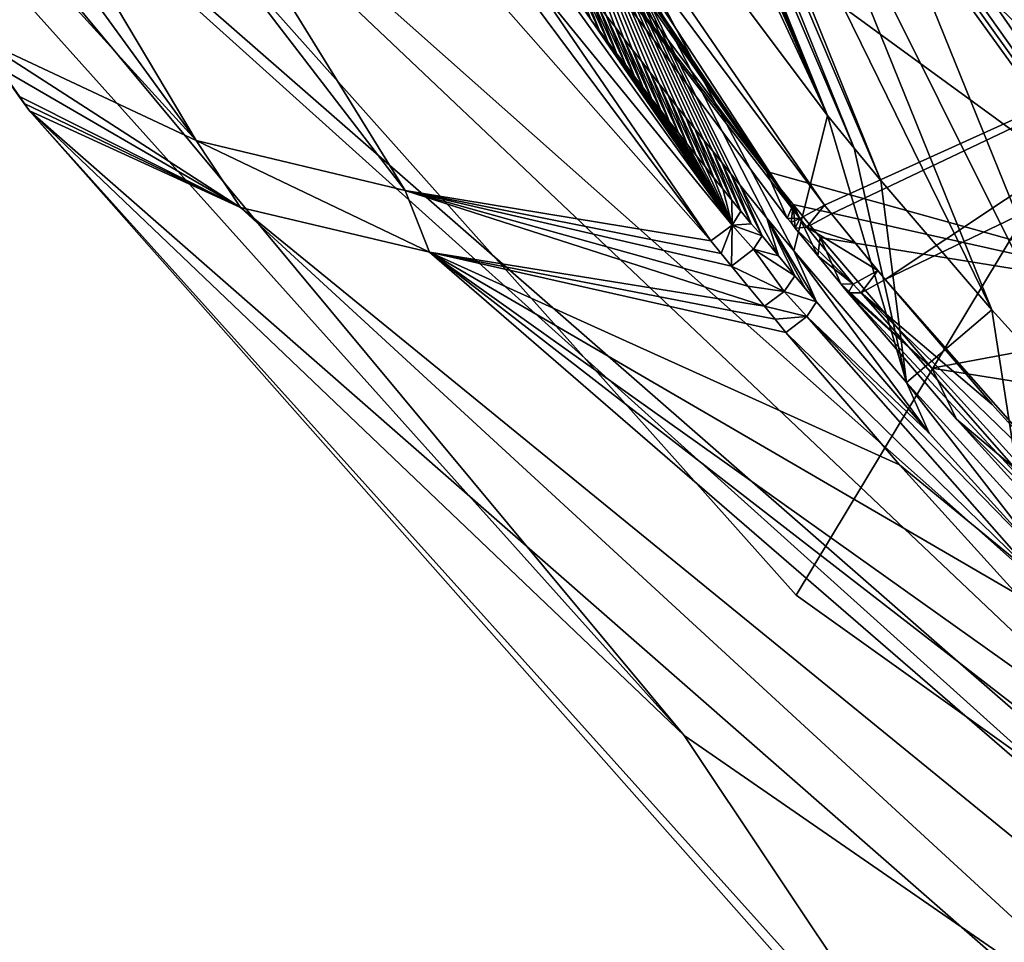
# Model space of a CAD drawing. Header units: millimetres. Extents: x -147 to 294, y -82 to 275.
# Tile 193 of 256: x 184.76 to 190.22, y 168.47 to 173.59. Entities that reach past the tile are written whole.
import ezdxf

# ---------------------------------------------------------------- set-up
doc = ezdxf.new("R2010")
doc.units = ezdxf.units.MM
doc.header["$LTSCALE"] = 67.506716
for name, color, linetype in [('1272', 7, 'CONTINUOUS'), ('1273', 7, 'CONTINUOUS'), ('1608', 7, 'CONTINUOUS'), ('1762', 7, 'CONTINUOUS'), ('1817', 7, 'CONTINUOUS'), ('1818', 7, 'CONTINUOUS'), ('1819', 7, 'CONTINUOUS'), ('1927', 7, 'CONTINUOUS'), ('1928', 7, 'CONTINUOUS'), ('2913', 7, 'CONTINUOUS'), ('2914', 7, 'CONTINUOUS'), ('2915', 7, 'CONTINUOUS'), ('2916', 7, 'CONTINUOUS'), ('2917', 7, 'CONTINUOUS'), ('2918', 7, 'CONTINUOUS'), ('3139', 7, 'CONTINUOUS'), ('507', 7, 'CONTINUOUS'), ('508', 7, 'CONTINUOUS'), ('509', 7, 'CONTINUOUS'), ('510', 7, 'CONTINUOUS'), ('522', 7, 'CONTINUOUS'), ('566', 7, 'CONTINUOUS'), ('567', 7, 'CONTINUOUS'), ('579', 7, 'CONTINUOUS'), ('580', 7, 'CONTINUOUS'), ('581', 7, 'CONTINUOUS'), ('582', 7, 'CONTINUOUS'), ('583', 7, 'CONTINUOUS'), ('587', 7, 'CONTINUOUS'), ('588', 7, 'CONTINUOUS'), ('593', 7, 'CONTINUOUS'), ('594', 7, 'CONTINUOUS'), ('752', 7, 'CONTINUOUS'), ('758', 7, 'CONTINUOUS'), ('833', 7, 'CONTINUOUS')]:
    doc.layers.add(name, color=color, linetype=linetype)

msp = doc.modelspace()

# ---------------------------------------------------------------- linework, layer by layer
at = {"layer": '1272', "linetype": 'CONTINUOUS'}
for points in [[(189.1783, 172.0258, -23.0355), (189.1253, 171.9439, -22.9201), (189.8032, 171.2971, -23.2766), (189.1783, 172.0258, -23.0355)], [(189.0099, 171.8561, -22.9452), (190.3979, 170.4996, -23.4008), (189.1253, 171.9439, -22.9201), (189.0099, 171.8561, -22.9452)], [(190.3979, 170.4996, -23.4008), (190.4486, 170.5858, -23.5153), (189.1253, 171.9439, -22.9201), (190.3979, 170.4996, -23.4008)], [(189.1253, 171.9439, -22.9201), (190.4486, 170.5858, -23.5153), (189.8032, 171.2971, -23.2766), (189.1253, 171.9439, -22.9201)], [(190.3979, 170.4996, -23.4008), (189.0099, 171.8561, -22.9452), (189.6396, 171.1207, -23.1889), (190.3979, 170.4996, -23.4008)], [(190.2876, 170.406, -23.429), (190.3979, 170.4996, -23.4008), (189.6396, 171.1207, -23.1889), (190.2876, 170.406, -23.429)]]:
    msp.add_3dface(points, dxfattribs=at)
at = {"layer": '1273', "linetype": 'CONTINUOUS'}
for points in [[(187.9287, 173.5912, -22.5285), (187.9767, 173.5278, -22.5487), (187.8207, 173.8673, -23.7181), (187.9287, 173.5912, -22.5285)], [(187.9767, 173.5278, -22.5487), (187.8688, 173.8036, -23.7383), (187.8207, 173.8673, -23.7181), (187.9767, 173.5278, -22.5487)], [(187.9767, 173.5278, -22.5487), (188.0248, 173.4645, -22.569), (187.8688, 173.8036, -23.7383), (187.9767, 173.5278, -22.5487)], [(188.0248, 173.4645, -22.569), (187.917, 173.74, -23.7585), (187.8688, 173.8036, -23.7383), (188.0248, 173.4645, -22.569)], [(188.0248, 173.4645, -22.569), (188.073, 173.4013, -22.5892), (187.917, 173.74, -23.7585), (188.0248, 173.4645, -22.569)], [(188.073, 173.4013, -22.5892), (187.9653, 173.6765, -23.7787), (187.917, 173.74, -23.7585), (188.073, 173.4013, -22.5892)], [(188.073, 173.4013, -22.5892), (188.1213, 173.3382, -22.6095), (187.9653, 173.6765, -23.7787), (188.073, 173.4013, -22.5892)], [(188.1213, 173.3382, -22.6095), (188.0138, 173.6131, -23.7989), (187.9653, 173.6765, -23.7787), (188.1213, 173.3382, -22.6095)], [(188.1213, 173.3382, -22.6095), (188.1698, 173.2752, -22.6297), (188.0138, 173.6131, -23.7989), (188.1213, 173.3382, -22.6095)], [(188.1698, 173.2752, -22.6297), (188.0623, 173.5498, -23.819), (188.0138, 173.6131, -23.7989), (188.1698, 173.2752, -22.6297)], [(188.1698, 173.2752, -22.6297), (188.2183, 173.2124, -22.6499), (188.0623, 173.5498, -23.819), (188.1698, 173.2752, -22.6297)], [(188.2183, 173.2124, -22.6499), (188.111, 173.4866, -23.8392), (188.0623, 173.5498, -23.819), (188.2183, 173.2124, -22.6499)], [(188.2183, 173.2124, -22.6499), (188.267, 173.1496, -22.6701), (188.111, 173.4866, -23.8392), (188.2183, 173.2124, -22.6499)], [(188.267, 173.1496, -22.6701), (188.1598, 173.4235, -23.8593), (188.111, 173.4866, -23.8392), (188.267, 173.1496, -22.6701)], [(188.267, 173.1496, -22.6701), (188.3158, 173.0869, -22.6903), (188.1598, 173.4235, -23.8593), (188.267, 173.1496, -22.6701)], [(188.3158, 173.0869, -22.6903), (188.2087, 173.3605, -23.8794), (188.1598, 173.4235, -23.8593), (188.3158, 173.0869, -22.6903)], [(188.3158, 173.0869, -22.6903), (188.3647, 173.0244, -22.7104), (188.2087, 173.3605, -23.8794), (188.3158, 173.0869, -22.6903)], [(188.3647, 173.0244, -22.7104), (188.2576, 173.2976, -23.8995), (188.2087, 173.3605, -23.8794), (188.3647, 173.0244, -22.7104)], [(188.3647, 173.0244, -22.7104), (188.4137, 172.962, -22.7306), (188.2576, 173.2976, -23.8995), (188.3647, 173.0244, -22.7104)], [(188.4137, 172.962, -22.7306), (188.3068, 173.2348, -23.9196), (188.2576, 173.2976, -23.8995), (188.4137, 172.962, -22.7306)], [(188.4137, 172.962, -22.7306), (188.4628, 172.8996, -22.7507), (188.3068, 173.2348, -23.9196), (188.4137, 172.962, -22.7306)], [(188.4628, 172.8996, -22.7507), (188.356, 173.1721, -23.9397), (188.3068, 173.2348, -23.9196), (188.4628, 172.8996, -22.7507)], [(188.4628, 172.8996, -22.7507), (188.512, 172.8374, -22.7709), (188.356, 173.1721, -23.9397), (188.4628, 172.8996, -22.7507)], [(188.512, 172.8374, -22.7709), (188.4053, 173.1095, -23.9598), (188.356, 173.1721, -23.9397), (188.512, 172.8374, -22.7709)], [(188.512, 172.8374, -22.7709), (188.5613, 172.7753, -22.791), (188.4053, 173.1095, -23.9598), (188.512, 172.8374, -22.7709)], [(188.5613, 172.7753, -22.791), (188.4547, 173.047, -23.9799), (188.4053, 173.1095, -23.9598), (188.5613, 172.7753, -22.791)], [(188.5613, 172.7753, -22.791), (188.6108, 172.7133, -22.8111), (188.4547, 173.047, -23.9799), (188.5613, 172.7753, -22.791)], [(188.6108, 172.7133, -22.8111), (188.5043, 172.9846, -23.9999), (188.4547, 173.047, -23.9799), (188.6108, 172.7133, -22.8111)], [(188.6108, 172.7133, -22.8111), (188.6604, 172.6514, -22.8312), (188.5043, 172.9846, -23.9999), (188.6108, 172.7133, -22.8111)], [(188.6604, 172.6514, -22.8312), (188.554, 172.9223, -24.02), (188.5043, 172.9846, -23.9999), (188.6604, 172.6514, -22.8312)], [(188.6604, 172.6514, -22.8312), (188.71, 172.5897, -22.8513), (188.554, 172.9223, -24.02), (188.6604, 172.6514, -22.8312)], [(188.71, 172.5897, -22.8513), (188.6037, 172.86, -24.04), (188.554, 172.9223, -24.02), (188.71, 172.5897, -22.8513)], [(188.71, 172.5897, -22.8513), (188.7598, 172.528, -22.8713), (188.6037, 172.86, -24.04), (188.71, 172.5897, -22.8513)], [(188.7598, 172.528, -22.8713), (188.6536, 172.7979, -24.06), (188.6037, 172.86, -24.04), (188.7598, 172.528, -22.8713)], [(188.7598, 172.528, -22.8713), (188.8165, 172.4582, -22.894), (188.6536, 172.7979, -24.06), (188.7598, 172.528, -22.8713)], [(188.8165, 172.4582, -22.894), (188.7036, 172.7359, -24.08), (188.6536, 172.7979, -24.06), (188.8165, 172.4582, -22.894)], [(188.8165, 172.4582, -22.894), (188.8772, 172.3916, -22.9162), (188.7036, 172.7359, -24.08), (188.8165, 172.4582, -22.894)], [(188.8772, 172.3916, -22.9162), (188.7537, 172.674, -24.1), (188.7036, 172.7359, -24.08), (188.8772, 172.3916, -22.9162)]]:
    msp.add_3dface(points, dxfattribs=at)
at = {"layer": '1608', "linetype": 'CONTINUOUS'}
for points in [[(192.0638, 174.1251, -24.0604), (192.6714, 173.4467, -24.2788), (188.4976, 179.3808, -29.5885), (192.0638, 174.1251, -24.0604)], [(188.4976, 179.3808, -29.5885), (192.6714, 173.4467, -24.2788), (192.1951, 174.62, -31.1095), (188.4976, 179.3808, -29.5885)]]:
    msp.add_3dface(points, dxfattribs=at)
at = {"layer": '1762', "linetype": 'CONTINUOUS'}
for points in [[(191.6161, 171.9921, -24.3565), (186.8992, 175.4303, -23.0426), (186.8927, 178.492, -22.3142), (191.6161, 171.9921, -24.3565)], [(188.9016, 172.7475, -23.8912), (186.8992, 175.4303, -23.0426), (191.6161, 171.9921, -24.3565), (188.9016, 172.7475, -23.8912)], [(189.0503, 172.5649, -23.9502), (188.9016, 172.7475, -23.8912), (191.6161, 171.9921, -24.3565), (189.0503, 172.5649, -23.9502)], [(189.2, 172.383, -24.0092), (189.0503, 172.5649, -23.9502), (191.6161, 171.9921, -24.3565), (189.2, 172.383, -24.0092)], [(189.8193, 171.6571, -24.247), (189.2, 172.383, -24.0092), (191.6161, 171.9921, -24.3565), (189.8193, 171.6571, -24.247)], [(191.0235, 171.4656, -24.4193), (189.8193, 171.6571, -24.247), (191.6161, 171.9921, -24.3565), (191.0235, 171.4656, -24.4193)], [(190.4594, 170.9488, -24.4827), (189.8193, 171.6571, -24.247), (191.0235, 171.4656, -24.4193), (190.4594, 170.9488, -24.4827)]]:
    msp.add_3dface(points, dxfattribs=at)
at = {"layer": '1817', "linetype": 'CONTINUOUS'}
for points in [[(186.8992, 175.4303, -23.0426), (188.9016, 172.7475, -23.8912), (187.0403, 175.1331, -21.9668), (186.8992, 175.4303, -23.0426)], [(188.9016, 172.7475, -23.8912), (189.0163, 172.489, -22.8034), (187.0403, 175.1331, -21.9668), (188.9016, 172.7475, -23.8912)]]:
    msp.add_3dface(points, dxfattribs=at)
at = {"layer": '1818', "linetype": 'CONTINUOUS'}
for points in [[(188.9016, 172.7475, -23.8912), (189.0503, 172.5649, -23.9502), (189.0163, 172.489, -22.8034), (188.9016, 172.7475, -23.8912)], [(189.0163, 172.489, -22.8034), (189.0503, 172.5649, -23.9502), (189.0393, 172.4652, -22.8104), (189.0163, 172.489, -22.8034)], [(189.0393, 172.4652, -22.8104), (189.0503, 172.5649, -23.9502), (189.0608, 172.4343, -22.8198), (189.0393, 172.4652, -22.8104)], [(189.0503, 172.5649, -23.9502), (189.2, 172.383, -24.0092), (189.1858, 172.2812, -22.8694), (189.0503, 172.5649, -23.9502)], [(189.0608, 172.4343, -22.8198), (189.0503, 172.5649, -23.9502), (189.1858, 172.2812, -22.8694), (189.0608, 172.4343, -22.8198)], [(189.2, 172.383, -24.0092), (189.315, 172.1244, -22.9203), (189.1858, 172.2812, -22.8694), (189.2, 172.383, -24.0092)]]:
    msp.add_3dface(points, dxfattribs=at)
at = {"layer": '1819', "linetype": 'CONTINUOUS'}
for points in [[(189.2, 172.383, -24.0092), (189.8193, 171.6571, -24.247), (189.315, 172.1244, -22.9203), (189.2, 172.383, -24.0092)], [(189.315, 172.1244, -22.9203), (189.8193, 171.6571, -24.247), (189.3352, 172.0997, -22.928), (189.315, 172.1244, -22.9203)], [(189.3352, 172.0997, -22.928), (189.8193, 171.6571, -24.247), (189.3556, 172.075, -22.9357), (189.3352, 172.0997, -22.928)], [(189.3556, 172.075, -22.9357), (189.8193, 171.6571, -24.247), (189.9552, 171.3742, -23.1652), (189.3556, 172.075, -22.9357)], [(189.8193, 171.6571, -24.247), (190.4594, 170.9488, -24.4827), (189.9552, 171.3742, -23.1652), (189.8193, 171.6571, -24.247)], [(190.4594, 170.9488, -24.4827), (190.5741, 170.69, -23.393), (189.9552, 171.3742, -23.1652), (190.4594, 170.9488, -24.4827)]]:
    msp.add_3dface(points, dxfattribs=at)
at = {"layer": '1927', "linetype": 'CONTINUOUS'}
for points in [[(185.4794, 178.0208, -20.8183), (185.327, 177.9681, -20.9246), (189.0863, 172.4874, -22.6221), (185.4794, 178.0208, -20.8183)], [(185.4794, 178.0208, -20.8183), (189.0863, 172.4874, -22.6221), (187.2453, 175.2116, -21.6715), (185.4794, 178.0208, -20.8183)], [(185.2544, 177.9716, -21.1041), (187.0403, 175.1331, -21.9668), (189.0863, 172.4874, -22.6221), (185.2544, 177.9716, -21.1041)], [(185.327, 177.9681, -20.9246), (185.2544, 177.9716, -21.1041), (189.0863, 172.4874, -22.6221), (185.327, 177.9681, -20.9246)], [(189.0863, 172.4874, -22.6221), (189.2233, 172.5621, -22.5086), (187.2453, 175.2116, -21.6715), (189.0863, 172.4874, -22.6221)], [(187.0403, 175.1331, -21.9668), (189.0163, 172.489, -22.8034), (189.0863, 172.4874, -22.6221), (187.0403, 175.1331, -21.9668)]]:
    msp.add_3dface(points, dxfattribs=at)
at = {"layer": '1928', "linetype": 'CONTINUOUS'}
for points in [[(189.2233, 172.5621, -22.5086), (185.4794, 178.0208, -20.8183), (187.2453, 175.2116, -21.6715), (189.2233, 172.5621, -22.5086)], [(185.4794, 178.0208, -20.8183), (189.2233, 172.5621, -22.5086), (192.2226, 173.9219, -21.6325), (185.4794, 178.0208, -20.8183)], [(192.2226, 173.9219, -21.6325), (189.2233, 172.5621, -22.5086), (189.2625, 172.5142, -22.524), (192.2226, 173.9219, -21.6325)]]:
    msp.add_3dface(points, dxfattribs=at)
at = {"layer": '2913', "linetype": 'CONTINUOUS'}
for points in [[(189.5606, 172.1501, -22.6419), (190.7709, 170.7734, -23.0954), (192.7769, 173.6956, -21.6682), (189.5606, 172.1501, -22.6419)], [(190.1536, 171.4563, -22.8687), (190.7709, 170.7734, -23.0954), (189.5606, 172.1501, -22.6419), (190.1536, 171.4563, -22.8687)]]:
    msp.add_3dface(points, dxfattribs=at)
at = {"layer": '2914', "linetype": 'CONTINUOUS'}
for points in [[(190.1536, 171.4563, -22.8687), (189.5606, 172.1501, -22.6419), (189.4264, 172.0748, -22.7537), (190.1536, 171.4563, -22.8687)], [(189.3556, 172.075, -22.9357), (189.9552, 171.3742, -23.1652), (190.6411, 170.6915, -23.2115), (189.3556, 172.075, -22.9357)], [(189.3556, 172.075, -22.9357), (190.6411, 170.6915, -23.2115), (189.4264, 172.0748, -22.7537), (189.3556, 172.075, -22.9357)], [(190.6411, 170.6915, -23.2115), (190.7709, 170.7734, -23.0954), (189.4264, 172.0748, -22.7537), (190.6411, 170.6915, -23.2115)], [(190.7709, 170.7734, -23.0954), (190.1536, 171.4563, -22.8687), (189.4264, 172.0748, -22.7537), (190.7709, 170.7734, -23.0954)], [(189.9552, 171.3742, -23.1652), (190.5741, 170.69, -23.393), (190.6411, 170.6915, -23.2115), (189.9552, 171.3742, -23.1652)]]:
    msp.add_3dface(points, dxfattribs=at)
at = {"layer": '2915', "linetype": 'CONTINUOUS'}
for points in [[(189.4264, 172.0748, -22.7537), (189.5201, 172.1989, -22.6261), (189.3831, 172.1229, -22.7416), (189.4264, 172.0748, -22.7537)], [(189.4264, 172.0748, -22.7537), (189.5606, 172.1501, -22.6419), (189.5201, 172.1989, -22.6261), (189.4264, 172.0748, -22.7537)], [(189.315, 172.1244, -22.9203), (189.3352, 172.0997, -22.928), (189.3556, 172.075, -22.9357), (189.315, 172.1244, -22.9203)], [(189.315, 172.1244, -22.9203), (189.3556, 172.075, -22.9357), (189.3831, 172.1229, -22.7416), (189.315, 172.1244, -22.9203)], [(189.3556, 172.075, -22.9357), (189.4264, 172.0748, -22.7537), (189.3831, 172.1229, -22.7416), (189.3556, 172.075, -22.9357)]]:
    msp.add_3dface(points, dxfattribs=at)
at = {"layer": '2916', "linetype": 'CONTINUOUS'}
for points in [[(192.2226, 173.9219, -21.6325), (189.2625, 172.5142, -22.524), (189.5606, 172.1501, -22.6419), (192.2226, 173.9219, -21.6325)], [(192.2226, 173.9219, -21.6325), (189.5606, 172.1501, -22.6419), (192.7769, 173.6956, -21.6682), (192.2226, 173.9219, -21.6325)], [(189.5606, 172.1501, -22.6419), (189.2625, 172.5142, -22.524), (189.3908, 172.3566, -22.575), (189.5606, 172.1501, -22.6419)], [(189.5201, 172.1989, -22.6261), (189.5606, 172.1501, -22.6419), (189.3908, 172.3566, -22.575), (189.5201, 172.1989, -22.6261)]]:
    msp.add_3dface(points, dxfattribs=at)
at = {"layer": '2917', "linetype": 'CONTINUOUS'}
for points in [[(189.3908, 172.3566, -22.575), (189.2625, 172.5142, -22.524), (189.1256, 172.4395, -22.6372), (189.3908, 172.3566, -22.575)], [(189.0608, 172.4343, -22.8198), (189.3831, 172.1229, -22.7416), (189.1256, 172.4395, -22.6372), (189.0608, 172.4343, -22.8198)], [(189.0608, 172.4343, -22.8198), (189.1858, 172.2812, -22.8694), (189.3831, 172.1229, -22.7416), (189.0608, 172.4343, -22.8198)], [(189.3831, 172.1229, -22.7416), (189.5201, 172.1989, -22.6261), (189.1256, 172.4395, -22.6372), (189.3831, 172.1229, -22.7416)], [(189.5201, 172.1989, -22.6261), (189.3908, 172.3566, -22.575), (189.1256, 172.4395, -22.6372), (189.5201, 172.1989, -22.6261)], [(189.1858, 172.2812, -22.8694), (189.315, 172.1244, -22.9203), (189.3831, 172.1229, -22.7416), (189.1858, 172.2812, -22.8694)]]:
    msp.add_3dface(points, dxfattribs=at)
at = {"layer": '2918', "linetype": 'CONTINUOUS'}
for points in [[(189.2233, 172.5621, -22.5086), (189.0863, 172.4874, -22.6221), (189.1256, 172.4395, -22.6372), (189.2233, 172.5621, -22.5086)], [(189.2625, 172.5142, -22.524), (189.2233, 172.5621, -22.5086), (189.1256, 172.4395, -22.6372), (189.2625, 172.5142, -22.524)], [(189.0163, 172.489, -22.8034), (189.0393, 172.4652, -22.8104), (189.0863, 172.4874, -22.6221), (189.0163, 172.489, -22.8034)], [(189.0393, 172.4652, -22.8104), (189.0608, 172.4343, -22.8198), (189.0863, 172.4874, -22.6221), (189.0393, 172.4652, -22.8104)], [(189.0863, 172.4874, -22.6221), (189.0608, 172.4343, -22.8198), (189.1256, 172.4395, -22.6372), (189.0863, 172.4874, -22.6221)]]:
    msp.add_3dface(points, dxfattribs=at)
at = {"layer": '3139', "linetype": 'CONTINUOUS'}
msp.add_3dface([(190.8406, 173.6347, -30.1679), (191.6161, 171.9921, -24.3565), (186.8927, 178.492, -22.3142), (190.8406, 173.6347, -30.1679)], dxfattribs=at)
at = {"layer": '507', "linetype": 'CONTINUOUS'}
for points in [[(182.4723, 178.4033, -22.9467), (181.308, 179.0163, -25.4344), (185.7391, 172.9207, -24.7498), (182.4723, 178.4033, -22.9467)], [(185.7391, 172.9207, -24.7498), (181.308, 179.0163, -25.4344), (182.8292, 176.1158, -26.2494), (185.7391, 172.9207, -24.7498)], [(183.5048, 178.1302, -21.8935), (182.4723, 178.4033, -22.9467), (186.8987, 172.6437, -23.7392), (183.5048, 178.1302, -21.8935)], [(186.8987, 172.6437, -23.7392), (182.4723, 178.4033, -22.9467), (185.7391, 172.9207, -24.7498), (186.8987, 172.6437, -23.7392)], [(184.8083, 177.9011, -21.0576), (183.5048, 178.1302, -21.8935), (188.5936, 172.3638, -22.7798), (184.8083, 177.9011, -21.0576)], [(188.5936, 172.3638, -22.7798), (183.5048, 178.1302, -21.8935), (186.8987, 172.6437, -23.7392), (188.5936, 172.3638, -22.7798)], [(184.8083, 177.9011, -21.0576), (188.5936, 172.3638, -22.7798), (186.621, 175.0124, -21.9372), (184.8083, 177.9011, -21.0576)], [(184.525, 173.4896, -26.9622), (185.7391, 172.9207, -24.7498), (182.8292, 176.1158, -26.2494), (184.525, 173.4896, -26.9622)]]:
    msp.add_3dface(points, dxfattribs=at)
at = {"layer": '508', "linetype": 'CONTINUOUS'}
for points in [[(185.7391, 172.9207, -24.7498), (184.525, 173.4896, -26.9622), (185.9853, 172.5476, -24.9135), (185.7391, 172.9207, -24.7498)], [(185.9853, 172.5476, -24.9135), (184.525, 173.4896, -26.9622), (184.6398, 173.3279, -27.0052), (185.9853, 172.5476, -24.9135)], [(184.7562, 173.1659, -27.0483), (185.9853, 172.5476, -24.9135), (184.6398, 173.3279, -27.0052), (184.7562, 173.1659, -27.0483)], [(184.7857, 173.1251, -27.0591), (185.9853, 172.5476, -24.9135), (184.7562, 173.1659, -27.0483), (184.7857, 173.1251, -27.0591)], [(184.8153, 173.0843, -27.07), (185.9853, 172.5476, -24.9135), (184.7857, 173.1251, -27.0591), (184.8153, 173.0843, -27.07)], [(186.8987, 172.6437, -23.7392), (185.7391, 172.9207, -24.7498), (187.0329, 172.3001, -23.9735), (186.8987, 172.6437, -23.7392)], [(187.0329, 172.3001, -23.9735), (185.7391, 172.9207, -24.7498), (185.9853, 172.5476, -24.9135), (187.0329, 172.3001, -23.9735)], [(188.5936, 172.3638, -22.7798), (186.8987, 172.6437, -23.7392), (188.6504, 172.2937, -22.8026), (188.5936, 172.3638, -22.7798)], [(188.6504, 172.2937, -22.8026), (186.8987, 172.6437, -23.7392), (188.7076, 172.2236, -22.8253), (188.6504, 172.2937, -22.8026)], [(188.7076, 172.2236, -22.8253), (186.8987, 172.6437, -23.7392), (188.7986, 172.1124, -22.8615), (188.7076, 172.2236, -22.8253)], [(188.7986, 172.1124, -22.8615), (186.8987, 172.6437, -23.7392), (188.8901, 172.0011, -22.8978), (188.7986, 172.1124, -22.8615)], [(188.8901, 172.0011, -22.8978), (186.8987, 172.6437, -23.7392), (187.0329, 172.3001, -23.9735), (188.8901, 172.0011, -22.8978)]]:
    msp.add_3dface(points, dxfattribs=at)
at = {"layer": '509', "linetype": 'CONTINUOUS'}
for points in [[(188.7598, 172.528, -22.8713), (188.7108, 172.4507, -22.7557), (188.8165, 172.4582, -22.894), (188.7598, 172.528, -22.8713)], [(188.5936, 172.3638, -22.7798), (188.6504, 172.2937, -22.8026), (188.7108, 172.4507, -22.7557), (188.5936, 172.3638, -22.7798)], [(188.6504, 172.2937, -22.8026), (188.7076, 172.2236, -22.8253), (188.7108, 172.4507, -22.7557), (188.6504, 172.2937, -22.8026)], [(188.7108, 172.4507, -22.7557), (188.7076, 172.2236, -22.8253), (188.8306, 172.3174, -22.8049), (188.7108, 172.4507, -22.7557)], [(188.8165, 172.4582, -22.894), (188.7108, 172.4507, -22.7557), (188.8772, 172.3916, -22.9162), (188.8165, 172.4582, -22.894)], [(188.8772, 172.3916, -22.9162), (188.7108, 172.4507, -22.7557), (188.8306, 172.3174, -22.8049), (188.8772, 172.3916, -22.9162)]]:
    msp.add_3dface(points, dxfattribs=at)
at = {"layer": '510', "linetype": 'CONTINUOUS'}
for points in [[(184.8758, 177.7841, -21.0925), (188.7108, 172.4507, -22.7557), (185.0014, 177.8563, -21.0739), (184.8758, 177.7841, -21.0925)], [(185.0014, 177.8563, -21.0739), (188.7108, 172.4507, -22.7557), (187.9287, 173.5912, -22.5285), (185.0014, 177.8563, -21.0739)], [(184.8758, 177.7841, -21.0925), (186.621, 175.0124, -21.9372), (188.7108, 172.4507, -22.7557), (184.8758, 177.7841, -21.0925)], [(186.621, 175.0124, -21.9372), (188.5936, 172.3638, -22.7798), (188.7108, 172.4507, -22.7557), (186.621, 175.0124, -21.9372)], [(187.9287, 173.5912, -22.5285), (188.7108, 172.4507, -22.7557), (187.9767, 173.5278, -22.5487), (187.9287, 173.5912, -22.5285)], [(187.9767, 173.5278, -22.5487), (188.7108, 172.4507, -22.7557), (188.0248, 173.4645, -22.569), (187.9767, 173.5278, -22.5487)], [(188.0248, 173.4645, -22.569), (188.7108, 172.4507, -22.7557), (188.073, 173.4013, -22.5892), (188.0248, 173.4645, -22.569)], [(188.073, 173.4013, -22.5892), (188.7108, 172.4507, -22.7557), (188.1213, 173.3382, -22.6095), (188.073, 173.4013, -22.5892)], [(188.1213, 173.3382, -22.6095), (188.7108, 172.4507, -22.7557), (188.1698, 173.2752, -22.6297), (188.1213, 173.3382, -22.6095)], [(188.1698, 173.2752, -22.6297), (188.7108, 172.4507, -22.7557), (188.2183, 173.2124, -22.6499), (188.1698, 173.2752, -22.6297)], [(188.2183, 173.2124, -22.6499), (188.7108, 172.4507, -22.7557), (188.267, 173.1496, -22.6701), (188.2183, 173.2124, -22.6499)], [(188.267, 173.1496, -22.6701), (188.7108, 172.4507, -22.7557), (188.3158, 173.0869, -22.6903), (188.267, 173.1496, -22.6701)], [(188.3158, 173.0869, -22.6903), (188.7108, 172.4507, -22.7557), (188.3647, 173.0244, -22.7104), (188.3158, 173.0869, -22.6903)], [(188.3647, 173.0244, -22.7104), (188.7108, 172.4507, -22.7557), (188.4137, 172.962, -22.7306), (188.3647, 173.0244, -22.7104)], [(188.4137, 172.962, -22.7306), (188.7108, 172.4507, -22.7557), (188.4628, 172.8996, -22.7507), (188.4137, 172.962, -22.7306)], [(188.4628, 172.8996, -22.7507), (188.7108, 172.4507, -22.7557), (188.512, 172.8374, -22.7709), (188.4628, 172.8996, -22.7507)], [(188.512, 172.8374, -22.7709), (188.7108, 172.4507, -22.7557), (188.5613, 172.7753, -22.791), (188.512, 172.8374, -22.7709)], [(188.5613, 172.7753, -22.791), (188.7108, 172.4507, -22.7557), (188.6108, 172.7133, -22.8111), (188.5613, 172.7753, -22.791)], [(188.6108, 172.7133, -22.8111), (188.7108, 172.4507, -22.7557), (188.6604, 172.6514, -22.8312), (188.6108, 172.7133, -22.8111)], [(188.6604, 172.6514, -22.8312), (188.7108, 172.4507, -22.7557), (188.71, 172.5897, -22.8513), (188.6604, 172.6514, -22.8312)], [(188.7108, 172.4507, -22.7557), (188.7598, 172.528, -22.8713), (188.71, 172.5897, -22.8513), (188.7108, 172.4507, -22.7557)]]:
    msp.add_3dface(points, dxfattribs=at)
at = {"layer": '522', "linetype": 'CONTINUOUS'}
for points in [[(189.2403, 173.0578, -24.06), (187.2474, 175.7149, -23.2186), (189.054, 172.3074, -24.2188), (189.2403, 173.0578, -24.06)], [(189.054, 172.3074, -24.2188), (187.2474, 175.7149, -23.2186), (188.9031, 172.49, -24.1595), (189.054, 172.3074, -24.2188)], [(188.9031, 172.49, -24.1595), (187.2474, 175.7149, -23.2186), (188.7537, 172.674, -24.1), (188.9031, 172.49, -24.1595)], [(188.7537, 172.674, -24.1), (187.2474, 175.7149, -23.2186), (188.7036, 172.7359, -24.08), (188.7537, 172.674, -24.1)], [(188.7036, 172.7359, -24.08), (187.2474, 175.7149, -23.2186), (188.6536, 172.7979, -24.06), (188.7036, 172.7359, -24.08)], [(188.6536, 172.7979, -24.06), (187.2474, 175.7149, -23.2186), (188.6037, 172.86, -24.04), (188.6536, 172.7979, -24.06)], [(188.6037, 172.86, -24.04), (187.2474, 175.7149, -23.2186), (188.554, 172.9223, -24.02), (188.6037, 172.86, -24.04)], [(188.554, 172.9223, -24.02), (187.2474, 175.7149, -23.2186), (188.5043, 172.9846, -23.9999), (188.554, 172.9223, -24.02)], [(188.5043, 172.9846, -23.9999), (187.2474, 175.7149, -23.2186), (188.4547, 173.047, -23.9799), (188.5043, 172.9846, -23.9999)], [(188.4547, 173.047, -23.9799), (187.2474, 175.7149, -23.2186), (188.4053, 173.1095, -23.9598), (188.4547, 173.047, -23.9799)], [(188.4053, 173.1095, -23.9598), (187.2474, 175.7149, -23.2186), (188.356, 173.1721, -23.9397), (188.4053, 173.1095, -23.9598)], [(188.356, 173.1721, -23.9397), (187.2474, 175.7149, -23.2186), (188.3068, 173.2348, -23.9196), (188.356, 173.1721, -23.9397)], [(188.3068, 173.2348, -23.9196), (187.2474, 175.7149, -23.2186), (188.2576, 173.2976, -23.8995), (188.3068, 173.2348, -23.9196)], [(188.2576, 173.2976, -23.8995), (187.2474, 175.7149, -23.2186), (188.2087, 173.3605, -23.8794), (188.2576, 173.2976, -23.8995)], [(188.2087, 173.3605, -23.8794), (187.2474, 175.7149, -23.2186), (188.1598, 173.4235, -23.8593), (188.2087, 173.3605, -23.8794)], [(188.1598, 173.4235, -23.8593), (187.2474, 175.7149, -23.2186), (188.111, 173.4866, -23.8392), (188.1598, 173.4235, -23.8593)], [(188.111, 173.4866, -23.8392), (187.2474, 175.7149, -23.2186), (188.0623, 173.5498, -23.819), (188.111, 173.4866, -23.8392)], [(188.0623, 173.5498, -23.819), (187.2474, 175.7149, -23.2186), (188.0138, 173.6131, -23.7989), (188.0623, 173.5498, -23.819)], [(189.6787, 171.5779, -24.458), (189.2403, 173.0578, -24.06), (189.054, 172.3074, -24.2188), (189.6787, 171.5779, -24.458)], [(189.3883, 172.8771, -24.1185), (189.2403, 173.0578, -24.06), (189.6787, 171.5779, -24.458), (189.3883, 172.8771, -24.1185)], [(189.5363, 172.6981, -24.1767), (189.3883, 172.8771, -24.1185), (189.6787, 171.5779, -24.458), (189.5363, 172.6981, -24.1767)], [(190.1513, 171.9802, -24.4121), (189.5363, 172.6981, -24.1767), (189.6787, 171.5779, -24.458), (190.1513, 171.9802, -24.4121)], [(190.3252, 170.867, -24.695), (190.1513, 171.9802, -24.4121), (189.6787, 171.5779, -24.458), (190.3252, 170.867, -24.695)], [(190.7863, 171.2803, -24.6453), (190.1513, 171.9802, -24.4121), (190.3252, 170.867, -24.695), (190.7863, 171.2803, -24.6453)]]:
    msp.add_3dface(points, dxfattribs=at)
at = {"layer": '566', "linetype": 'CONTINUOUS'}
for points in [[(184.8153, 173.0843, -27.07), (184.7857, 173.1251, -27.0591), (183.0063, 175.6841, -37.8178), (184.8153, 173.0843, -27.07)], [(188.4463, 169.6198, -39.7232), (184.8153, 173.0843, -27.07), (183.0063, 175.6841, -37.8178), (188.4463, 169.6198, -39.7232)], [(184.7857, 173.1251, -27.0591), (184.7562, 173.1659, -27.0483), (183.0063, 175.6841, -37.8178), (184.7857, 173.1251, -27.0591)], [(189.933, 167.3919, -28.5985), (184.8153, 173.0843, -27.07), (188.4463, 169.6198, -39.7232), (189.933, 167.3919, -28.5985)], [(196.0899, 164.3386, -41.5564), (189.933, 167.3919, -28.5985), (188.4463, 169.6198, -39.7232), (196.0899, 164.3386, -41.5564)]]:
    msp.add_3dface(points, dxfattribs=at)
at = {"layer": '567', "linetype": 'CONTINUOUS'}
msp.add_3dface([(184.8153, 173.0843, -27.07), (189.933, 167.3919, -28.5985), (189.4714, 167.8192, -28.3926), (184.8153, 173.0843, -27.07)], dxfattribs=at)
at = {"layer": '579', "linetype": 'CONTINUOUS'}
for points in [[(185.9853, 172.5476, -24.9135), (184.8153, 173.0843, -27.07), (197.1594, 162.2714, -29.8497), (185.9853, 172.5476, -24.9135)], [(197.1594, 162.2714, -29.8497), (184.8153, 173.0843, -27.07), (189.4714, 167.8192, -28.3926), (197.1594, 162.2714, -29.8497)], [(187.0329, 172.3001, -23.9735), (185.9853, 172.5476, -24.9135), (199.1659, 161.7991, -28.1074), (187.0329, 172.3001, -23.9735)], [(185.9853, 172.5476, -24.9135), (197.1594, 162.2714, -29.8497), (199.1659, 161.7991, -28.1074), (185.9853, 172.5476, -24.9135)], [(188.8901, 172.0011, -22.8978), (187.0329, 172.3001, -23.9735), (188.95, 171.9284, -22.9215), (188.8901, 172.0011, -22.8978)], [(187.0329, 172.3001, -23.9735), (199.1659, 161.7991, -28.1074), (201.8689, 161.744, -26.5995), (187.0329, 172.3001, -23.9735)], [(187.0329, 172.3001, -23.9735), (201.8689, 161.744, -26.5995), (195.6034, 165.6585, -25.1148), (187.0329, 172.3001, -23.9735)], [(190.2876, 170.406, -23.429), (187.0329, 172.3001, -23.9735), (195.6034, 165.6585, -25.1148), (190.2876, 170.406, -23.429)], [(187.0329, 172.3001, -23.9735), (190.2876, 170.406, -23.429), (189.6396, 171.1207, -23.1889), (187.0329, 172.3001, -23.9735)], [(188.95, 171.9284, -22.9215), (187.0329, 172.3001, -23.9735), (189.0099, 171.8561, -22.9452), (188.95, 171.9284, -22.9215)], [(189.0099, 171.8561, -22.9452), (187.0329, 172.3001, -23.9735), (189.6396, 171.1207, -23.1889), (189.0099, 171.8561, -22.9452)]]:
    msp.add_3dface(points, dxfattribs=at)
at = {"layer": '580', "linetype": 'CONTINUOUS'}
for points in [[(189.0591, 172.17, -22.9883), (188.9999, 172.0825, -22.87), (189.1783, 172.0258, -23.0355), (189.0591, 172.17, -22.9883)], [(189.1187, 172.0978, -23.0119), (189.0591, 172.17, -22.9883), (189.1783, 172.0258, -23.0355), (189.1187, 172.0978, -23.0119)], [(188.9999, 172.0825, -22.87), (188.8901, 172.0011, -22.8978), (189.1253, 171.9439, -22.9201), (188.9999, 172.0825, -22.87)], [(189.1783, 172.0258, -23.0355), (188.9999, 172.0825, -22.87), (189.1253, 171.9439, -22.9201), (189.1783, 172.0258, -23.0355)], [(188.8901, 172.0011, -22.8978), (188.95, 171.9284, -22.9215), (189.1253, 171.9439, -22.9201), (188.8901, 172.0011, -22.8978)], [(188.95, 171.9284, -22.9215), (189.0099, 171.8561, -22.9452), (189.1253, 171.9439, -22.9201), (188.95, 171.9284, -22.9215)]]:
    msp.add_3dface(points, dxfattribs=at)
at = {"layer": '581', "linetype": 'CONTINUOUS'}
for points in [[(188.8772, 172.3916, -22.9162), (188.8306, 172.3174, -22.8049), (188.9681, 172.2806, -22.9523), (188.8772, 172.3916, -22.9162)], [(188.8306, 172.3174, -22.8049), (188.7076, 172.2236, -22.8253), (188.9999, 172.0825, -22.87), (188.8306, 172.3174, -22.8049)], [(188.8306, 172.3174, -22.8049), (188.9999, 172.0825, -22.87), (189.0591, 172.17, -22.9883), (188.8306, 172.3174, -22.8049)], [(188.8306, 172.3174, -22.8049), (189.0591, 172.17, -22.9883), (188.9681, 172.2806, -22.9523), (188.8306, 172.3174, -22.8049)], [(188.7076, 172.2236, -22.8253), (188.7986, 172.1124, -22.8615), (188.9999, 172.0825, -22.87), (188.7076, 172.2236, -22.8253)], [(188.7986, 172.1124, -22.8615), (188.8901, 172.0011, -22.8978), (188.9999, 172.0825, -22.87), (188.7986, 172.1124, -22.8615)]]:
    msp.add_3dface(points, dxfattribs=at)
at = {"layer": '582', "linetype": 'CONTINUOUS'}
for points in [[(188.7537, 172.674, -24.1), (188.8772, 172.3916, -22.9162), (188.9681, 172.2806, -22.9523), (188.7537, 172.674, -24.1)], [(188.9031, 172.49, -24.1595), (188.7537, 172.674, -24.1), (188.9681, 172.2806, -22.9523), (188.9031, 172.49, -24.1595)], [(189.054, 172.3074, -24.2188), (188.9031, 172.49, -24.1595), (189.1783, 172.0258, -23.0355), (189.054, 172.3074, -24.2188)], [(188.9031, 172.49, -24.1595), (189.0591, 172.17, -22.9883), (189.1187, 172.0978, -23.0119), (188.9031, 172.49, -24.1595)], [(189.0591, 172.17, -22.9883), (188.9031, 172.49, -24.1595), (188.9681, 172.2806, -22.9523), (189.0591, 172.17, -22.9883)], [(188.9031, 172.49, -24.1595), (189.1187, 172.0978, -23.0119), (189.1783, 172.0258, -23.0355), (188.9031, 172.49, -24.1595)]]:
    msp.add_3dface(points, dxfattribs=at)
at = {"layer": '583', "linetype": 'CONTINUOUS'}
for points in [[(189.6787, 171.5779, -24.458), (189.054, 172.3074, -24.2188), (189.8032, 171.2971, -23.2766), (189.6787, 171.5779, -24.458)], [(189.054, 172.3074, -24.2188), (189.1783, 172.0258, -23.0355), (189.8032, 171.2971, -23.2766), (189.054, 172.3074, -24.2188)], [(190.3252, 170.867, -24.695), (189.6787, 171.5779, -24.458), (190.4486, 170.5858, -23.5153), (190.3252, 170.867, -24.695)], [(190.4486, 170.5858, -23.5153), (189.6787, 171.5779, -24.458), (189.8032, 171.2971, -23.2766), (190.4486, 170.5858, -23.5153)]]:
    msp.add_3dface(points, dxfattribs=at)
at = {"layer": '587', "linetype": 'CONTINUOUS'}
for points in [[(190.7863, 171.2803, -24.6453), (193.9066, 168.3009, -25.6821), (189.5576, 174.3169, -37.0968), (190.7863, 171.2803, -24.6453)], [(189.5576, 174.3169, -37.0968), (193.9066, 168.3009, -25.6821), (189.718, 174.1453, -37.1548), (189.5576, 174.3169, -37.0968)], [(189.718, 174.1453, -37.1548), (193.9066, 168.3009, -25.6821), (189.8794, 173.9756, -37.2123), (189.718, 174.1453, -37.1548)], [(189.8794, 173.9756, -37.2123), (193.9066, 168.3009, -25.6821), (190.1469, 173.7031, -37.3348), (189.8794, 173.9756, -37.2123)], [(190.1469, 173.7031, -37.3348), (193.9066, 168.3009, -25.6821), (190.4052, 173.4535, -37.5089), (190.1469, 173.7031, -37.3348)]]:
    msp.add_3dface(points, dxfattribs=at)
at = {"layer": '588', "linetype": 'CONTINUOUS'}
for points in [[(189.5363, 172.6981, -24.1767), (190.1513, 171.9802, -24.4121), (188.3136, 175.7274, -36.6261), (189.5363, 172.6981, -24.1767)], [(188.3136, 175.7274, -36.6261), (190.1513, 171.9802, -24.4121), (188.9234, 175.0157, -36.8623), (188.3136, 175.7274, -36.6261)], [(190.1513, 171.9802, -24.4121), (190.7863, 171.2803, -24.6453), (188.9234, 175.0157, -36.8623), (190.1513, 171.9802, -24.4121)], [(190.7863, 171.2803, -24.6453), (189.5576, 174.3169, -37.0968), (188.9234, 175.0157, -36.8623), (190.7863, 171.2803, -24.6453)]]:
    msp.add_3dface(points, dxfattribs=at)
at = {"layer": '593', "linetype": 'CONTINUOUS'}
for points in [[(189.2403, 173.0578, -24.06), (189.3883, 172.8771, -24.1185), (188.0167, 176.0877, -36.5064), (189.2403, 173.0578, -24.06)], [(189.3883, 172.8771, -24.1185), (188.1698, 175.9007, -36.5655), (188.0167, 176.0877, -36.5064), (189.3883, 172.8771, -24.1185)], [(189.3883, 172.8771, -24.1185), (189.5363, 172.6981, -24.1767), (188.1698, 175.9007, -36.5655), (189.3883, 172.8771, -24.1185)], [(189.5363, 172.6981, -24.1767), (188.3136, 175.7274, -36.6261), (188.1698, 175.9007, -36.5655), (189.5363, 172.6981, -24.1767)]]:
    msp.add_3dface(points, dxfattribs=at)
at = {"layer": '594', "linetype": 'CONTINUOUS'}
for points in [[(189.2403, 173.0578, -24.06), (187.9453, 176.1754, -36.478), (188.4011, 175.0393, -31.7779), (189.2403, 173.0578, -24.06)], [(187.9453, 176.1754, -36.478), (189.2403, 173.0578, -24.06), (187.981, 176.1315, -36.4922), (187.9453, 176.1754, -36.478)], [(189.2403, 173.0578, -24.06), (188.0167, 176.0877, -36.5064), (187.981, 176.1315, -36.4922), (189.2403, 173.0578, -24.06)], [(187.2474, 175.7149, -23.2186), (189.2403, 173.0578, -24.06), (188.2425, 175.2016, -31.4126), (187.2474, 175.7149, -23.2186)], [(188.2425, 175.2016, -31.4126), (189.2403, 173.0578, -24.06), (188.3667, 175.057, -31.5521), (188.2425, 175.2016, -31.4126)], [(189.2403, 173.0578, -24.06), (188.4011, 175.0393, -31.7779), (188.3667, 175.057, -31.5521), (189.2403, 173.0578, -24.06)]]:
    msp.add_3dface(points, dxfattribs=at)
at = {"layer": '752', "linetype": 'CONTINUOUS'}
for points in [[(183.6653, 176.4525, -38.9199), (196.8163, 183.2676, -41.8664), (189.0669, 170.3994, -40.8097), (183.6653, 176.4525, -38.9199)], [(196.8163, 183.2676, -41.8664), (196.3345, 165.2058, -42.5369), (189.0669, 170.3994, -40.8097), (196.8163, 183.2676, -41.8664)]]:
    msp.add_3dface(points, dxfattribs=at)
at = {"layer": '758', "linetype": 'CONTINUOUS'}
for points in [[(183.6653, 176.4525, -38.9199), (196.1216, 164.6523, -42.1811), (183.1607, 175.9715, -38.5386), (183.6653, 176.4525, -38.9199)], [(196.3345, 165.2058, -42.5369), (196.1216, 164.6523, -42.1811), (183.6653, 176.4525, -38.9199), (196.3345, 165.2058, -42.5369)], [(196.3345, 165.2058, -42.5369), (183.6653, 176.4525, -38.9199), (189.0669, 170.3994, -40.8097), (196.3345, 165.2058, -42.5369)], [(188.4463, 169.6198, -39.7232), (183.0063, 175.6841, -37.8178), (183.1607, 175.9715, -38.5386), (188.4463, 169.6198, -39.7232)], [(196.0899, 164.3386, -41.5564), (188.4463, 169.6198, -39.7232), (183.1607, 175.9715, -38.5386), (196.0899, 164.3386, -41.5564)], [(196.1216, 164.6523, -42.1811), (196.0899, 164.3386, -41.5564), (183.1607, 175.9715, -38.5386), (196.1216, 164.6523, -42.1811)]]:
    msp.add_3dface(points, dxfattribs=at)
at = {"layer": '833', "linetype": 'CONTINUOUS'}
msp.add_3dface([(190.1469, 173.7031, -37.3348), (190.4052, 173.4535, -37.5089), (190.3778, 173.8522, -38.0099), (190.1469, 173.7031, -37.3348)], dxfattribs=at)

doc.saveas('drawing.dxf')
